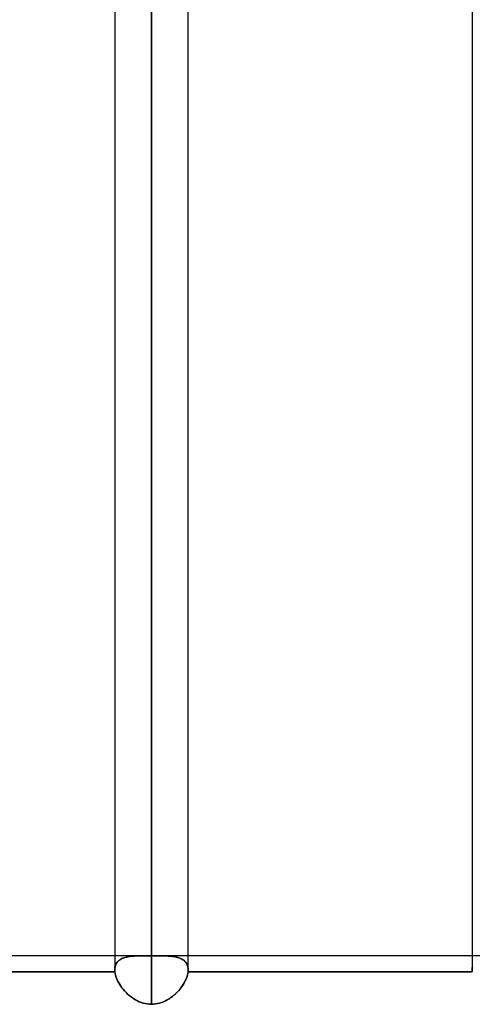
# Model space of a CAD drawing. Header units: millimetres. Extents: x -100 to 123, y -288 to 288.
# Tile 9 of 72: x 16 to 30, y -172 to -142. Entities that reach past the tile are written whole.
import ezdxf

# ---------------------------------------------------------------- set-up
doc = ezdxf.new("R2010")
doc.units = ezdxf.units.MM
doc.layers.add('MAIN-1', color=7, linetype='Continuous')
doc.layers.add('MAIN-2', color=7, linetype='Continuous')

msp = doc.modelspace()

# ---------------------------------------------------------------- linework, layer by layer
at = {"layer": 'MAIN-1'}
for p, q in [((19.175, 0), (19.175, -170.929)), ((21.435, -170.929), (21.435, 0)), ((30.175, 0), (30.175, -170.929)), ((20.305, -171.99), (20.305, 0)), ((19.175, -170.496), (10.435, -170.496)), ((30.175, -170.496), (21.435, -170.496)), ((19.179, -170.993), (10.431, -170.993)), ((19.175, -170.938), (19.175, -170.929)), ((19.175, -170.947), (19.175, -170.938)), ((19.176, -170.956), (19.175, -170.947)), ((19.176, -170.965), (19.176, -170.956)), ((19.177, -170.974), (19.176, -170.965)), ((19.178, -170.983), (19.177, -170.974)), ((19.179, -170.993), (19.178, -170.983)), ((19.186, -171.039), (19.179, -170.993)), ((21.431, -170.993), (21.424, -171.038)), ((21.432, -170.982), (21.431, -170.993)), ((30.179, -170.993), (21.431, -170.993)), ((21.433, -170.971), (21.432, -170.982)), ((21.434, -170.96), (21.433, -170.971)), ((21.435, -170.95), (21.434, -170.96)), ((21.435, -170.929), (21.435, -170.939)), ((21.435, -170.939), (21.435, -170.95)), ((30.175, -170.939), (30.175, -170.929)), ((30.175, -170.95), (30.175, -170.939)), ((30.176, -170.96), (30.175, -170.95)), ((30.177, -170.971), (30.176, -170.96)), ((30.178, -170.982), (30.177, -170.971)), ((30.179, -170.993), (30.178, -170.982)), ((19.196, -171.086), (19.186, -171.039)), ((19.211, -171.134), (19.196, -171.086)), ((19.228, -171.183), (19.211, -171.134)), ((19.249, -171.233), (19.228, -171.183)), ((19.273, -171.283), (19.249, -171.233)), ((19.3, -171.333), (19.273, -171.283)), ((21.337, -171.282), (21.31, -171.332)), ((21.361, -171.232), (21.337, -171.282)), ((21.382, -171.183), (21.361, -171.232)), ((21.4, -171.134), (21.382, -171.183)), ((21.414, -171.085), (21.4, -171.134)), ((21.424, -171.038), (21.414, -171.085)), ((19.33, -171.382), (19.3, -171.333)), ((19.363, -171.432), (19.33, -171.382)), ((19.398, -171.48), (19.363, -171.432)), ((19.436, -171.528), (19.398, -171.48)), ((19.477, -171.574), (19.436, -171.528)), ((19.519, -171.62), (19.477, -171.574)), ((21.134, -171.574), (21.091, -171.619)), ((21.174, -171.527), (21.134, -171.574)), ((21.212, -171.479), (21.174, -171.527)), ((21.248, -171.431), (21.212, -171.479)), ((21.28, -171.381), (21.248, -171.431)), ((21.31, -171.332), (21.28, -171.381)), ((19.564, -171.663), (19.519, -171.62)), ((19.611, -171.706), (19.564, -171.663)), ((19.66, -171.746), (19.611, -171.706)), ((19.711, -171.784), (19.66, -171.746)), ((19.764, -171.82), (19.711, -171.784)), ((19.818, -171.853), (19.764, -171.82)), ((19.875, -171.883), (19.818, -171.853)), ((19.933, -171.91), (19.875, -171.883)), ((19.992, -171.933), (19.933, -171.91)), ((20.677, -171.91), (20.617, -171.934)), ((20.735, -171.883), (20.677, -171.91)), ((20.792, -171.853), (20.735, -171.883)), ((20.846, -171.82), (20.792, -171.853)), ((20.899, -171.784), (20.846, -171.82)), ((20.95, -171.746), (20.899, -171.784)), ((20.999, -171.706), (20.95, -171.746)), ((21.046, -171.663), (20.999, -171.706)), ((21.091, -171.619), (21.046, -171.663)), ((20.053, -171.953), (19.992, -171.933)), ((20.115, -171.969), (20.053, -171.953)), ((20.178, -171.98), (20.115, -171.969)), ((20.241, -171.987), (20.178, -171.98)), ((20.305, -171.99), (20.241, -171.987)), ((20.368, -171.987), (20.305, -171.99)), ((20.432, -171.98), (20.368, -171.987)), ((20.494, -171.969), (20.432, -171.98)), ((20.556, -171.953), (20.494, -171.969)), ((20.617, -171.934), (20.556, -171.953))]:
    msp.add_line(p, q, dxfattribs=at)
at = {"layer": 'MAIN-2'}
for p, q in [((20.305, 0), (20.305, -170.496)), ((20.305, 0), (20.305, -171.99)), ((20.305, -170.496), (20.305, -62.596)), ((20.146, -170.496), (19.175, -170.496)), ((19.252, -170.693), (19.229, -170.725)), ((19.233, -170.718), (19.254, -170.69)), ((19.278, -170.663), (19.252, -170.693)), ((19.254, -170.69), (19.277, -170.664)), ((19.277, -170.664), (19.303, -170.641)), ((19.308, -170.637), (19.278, -170.663)), ((19.303, -170.641), (19.331, -170.62)), ((19.341, -170.613), (19.308, -170.637)), ((19.331, -170.62), (19.362, -170.6)), ((19.378, -170.592), (19.341, -170.613)), ((19.362, -170.6), (19.395, -170.583)), ((19.417, -170.573), (19.378, -170.592)), ((19.395, -170.583), (19.431, -170.568)), ((19.459, -170.557), (19.417, -170.573)), ((19.431, -170.568), (19.468, -170.554)), ((19.504, -170.544), (19.459, -170.557)), ((19.468, -170.554), (19.507, -170.543)), ((19.551, -170.532), (19.504, -170.544)), ((19.507, -170.543), (19.548, -170.533)), ((19.548, -170.533), (19.59, -170.525)), ((19.601, -170.523), (19.551, -170.532)), ((19.59, -170.525), (19.634, -170.518)), ((19.653, -170.515), (19.601, -170.523)), ((19.634, -170.518), (19.679, -170.512)), ((19.708, -170.509), (19.653, -170.515)), ((19.679, -170.512), (19.725, -170.507)), ((19.764, -170.504), (19.708, -170.509)), ((19.725, -170.507), (19.773, -170.504)), ((19.823, -170.501), (19.764, -170.504)), ((19.773, -170.504), (19.822, -170.501)), ((19.822, -170.501), (19.872, -170.499)), ((19.884, -170.499), (19.823, -170.501)), ((19.872, -170.499), (19.924, -170.498)), ((19.946, -170.497), (19.884, -170.499)), ((19.924, -170.498), (19.978, -170.497)), ((20.011, -170.496), (19.946, -170.497)), ((19.978, -170.497), (20.032, -170.496)), ((20.076, -170.496), (20.011, -170.496)), ((20.032, -170.496), (20.088, -170.496)), ((20.144, -170.496), (20.076, -170.496)), ((20.088, -170.496), (20.145, -170.496)), ((20.17, -170.496), (20.144, -170.496)), ((20.145, -170.496), (20.171, -170.496)), ((20.197, -170.496), (20.17, -170.496)), ((20.171, -170.496), (20.198, -170.496)), ((20.224, -170.496), (20.197, -170.496)), ((20.198, -170.496), (20.225, -170.496)), ((20.251, -170.496), (20.224, -170.496)), ((20.225, -170.496), (20.251, -170.496)), ((20.278, -170.496), (20.251, -170.496)), ((20.251, -170.496), (20.278, -170.496)), ((20.305, -170.496), (20.278, -170.496)), ((20.278, -170.496), (20.305, -170.496)), ((20.305, -170.496), (20.332, -170.496)), ((20.332, -170.496), (20.305, -170.496)), ((20.332, -170.496), (20.359, -170.496)), ((20.359, -170.496), (20.332, -170.496)), ((20.359, -170.496), (20.386, -170.496)), ((20.386, -170.496), (20.359, -170.496)), ((20.386, -170.496), (20.413, -170.496)), ((20.412, -170.496), (20.386, -170.496)), ((20.439, -170.496), (20.412, -170.496)), ((20.413, -170.496), (20.439, -170.496)), ((20.439, -170.496), (20.466, -170.496)), ((20.465, -170.496), (20.439, -170.496)), ((21.435, -170.496), (20.464, -170.496)), ((20.527, -170.496), (20.465, -170.496)), ((20.466, -170.496), (20.519, -170.496)), ((20.519, -170.496), (20.571, -170.496)), ((20.587, -170.496), (20.527, -170.496)), ((20.571, -170.496), (20.621, -170.497)), ((20.646, -170.497), (20.587, -170.496)), ((20.621, -170.497), (20.671, -170.497)), ((20.703, -170.498), (20.646, -170.497)), ((20.671, -170.497), (20.72, -170.499)), ((20.759, -170.5), (20.703, -170.498)), ((20.72, -170.499), (20.767, -170.5)), ((20.813, -170.502), (20.759, -170.5)), ((20.767, -170.5), (20.814, -170.502)), ((20.866, -170.506), (20.813, -170.502)), ((20.814, -170.502), (20.859, -170.505)), ((20.859, -170.505), (20.904, -170.509)), ((20.916, -170.51), (20.866, -170.506)), ((20.904, -170.509), (20.947, -170.514)), ((20.965, -170.516), (20.916, -170.51)), ((20.947, -170.514), (20.989, -170.52)), ((21.012, -170.523), (20.965, -170.516)), ((20.989, -170.52), (21.03, -170.526)), ((21.058, -170.532), (21.012, -170.523)), ((21.03, -170.526), (21.07, -170.535)), ((21.101, -170.542), (21.058, -170.532)), ((21.07, -170.535), (21.108, -170.544)), ((21.143, -170.555), (21.101, -170.542)), ((21.108, -170.544), (21.144, -170.555)), ((21.183, -170.569), (21.143, -170.555)), ((21.144, -170.555), (21.179, -170.568)), ((21.179, -170.568), (21.212, -170.582)), ((21.221, -170.586), (21.183, -170.569)), ((21.212, -170.582), (21.243, -170.598)), ((21.256, -170.605), (21.221, -170.586)), ((21.243, -170.598), (21.272, -170.615)), ((21.288, -170.626), (21.256, -170.605)), ((21.272, -170.615), (21.299, -170.634)), ((21.318, -170.65), (21.288, -170.626)), ((21.299, -170.634), (21.324, -170.656)), ((21.344, -170.676), (21.318, -170.65)), ((21.324, -170.656), (21.347, -170.679)), ((21.368, -170.705), (21.344, -170.676)), ((21.347, -170.679), (21.367, -170.704)), ((30.799, -170.496), (30.175, -170.496)), ((10.431, -170.993), (19.179, -170.993)), ((19.177, -170.883), (19.175, -170.929)), ((19.175, -170.929), (19.177, -170.889)), ((19.175, -170.929), (19.175, -170.938)), ((19.175, -170.938), (19.175, -170.947)), ((19.175, -170.947), (19.176, -170.956)), ((19.176, -170.956), (19.176, -170.965)), ((19.176, -170.965), (19.177, -170.974)), ((19.184, -170.839), (19.177, -170.883)), ((19.177, -170.889), (19.182, -170.851)), ((19.177, -170.974), (19.178, -170.983)), ((19.178, -170.983), (19.179, -170.993)), ((19.179, -170.993), (19.186, -171.038)), ((19.182, -170.851), (19.19, -170.814)), ((19.195, -170.799), (19.184, -170.839)), ((19.19, -170.814), (19.201, -170.78)), ((19.21, -170.76), (19.195, -170.799)), ((19.201, -170.78), (19.216, -170.748)), ((19.229, -170.725), (19.21, -170.76)), ((19.216, -170.748), (19.233, -170.718)), ((21.367, -170.704), (21.385, -170.73)), ((21.388, -170.736), (21.368, -170.705)), ((21.385, -170.73), (21.4, -170.759)), ((21.405, -170.77), (21.388, -170.736)), ((21.4, -170.759), (21.412, -170.789)), ((21.418, -170.806), (21.405, -170.77)), ((21.412, -170.789), (21.422, -170.821)), ((21.427, -170.845), (21.418, -170.806)), ((21.422, -170.821), (21.429, -170.856)), ((21.424, -171.039), (21.431, -170.993)), ((21.433, -170.885), (21.427, -170.845)), ((21.429, -170.856), (21.434, -170.891)), ((21.431, -170.993), (21.432, -170.982)), ((21.431, -170.993), (30.179, -170.993)), ((21.432, -170.982), (21.433, -170.971)), ((21.435, -170.928), (21.433, -170.885)), ((21.433, -170.971), (21.434, -170.96)), ((21.434, -170.891), (21.435, -170.929)), ((21.434, -170.96), (21.435, -170.949)), ((21.435, -170.939), (21.435, -170.928)), ((21.435, -170.949), (21.435, -170.939)), ((30.175, -170.929), (30.178, -170.878)), ((30.177, -170.886), (30.175, -170.929)), ((30.175, -170.929), (30.175, -170.939)), ((30.175, -170.939), (30.175, -170.95)), ((30.175, -170.95), (30.176, -170.96)), ((30.176, -170.96), (30.177, -170.971)), ((30.182, -170.846), (30.177, -170.886)), ((30.177, -170.971), (30.178, -170.982)), ((30.178, -170.878), (30.186, -170.829)), ((30.178, -170.982), (30.179, -170.993)), ((19.186, -171.038), (19.196, -171.085)), ((19.196, -171.085), (19.21, -171.133)), ((19.21, -171.133), (19.228, -171.182)), ((19.228, -171.182), (19.248, -171.231)), ((19.248, -171.231), (19.272, -171.281)), ((19.272, -171.281), (19.299, -171.331)), ((21.309, -171.333), (21.337, -171.283)), ((21.337, -171.283), (21.361, -171.233)), ((21.361, -171.233), (21.382, -171.183)), ((21.382, -171.183), (21.399, -171.134)), ((21.399, -171.134), (21.413, -171.086)), ((21.413, -171.086), (21.424, -171.039)), ((19.299, -171.331), (19.329, -171.38)), ((19.329, -171.38), (19.361, -171.429)), ((19.361, -171.429), (19.397, -171.478)), ((19.397, -171.478), (19.435, -171.525)), ((19.435, -171.525), (19.475, -171.572)), ((19.475, -171.572), (19.517, -171.618)), ((21.09, -171.621), (21.132, -171.575)), ((21.132, -171.575), (21.173, -171.529)), ((21.173, -171.529), (21.211, -171.481)), ((21.211, -171.481), (21.246, -171.432)), ((21.246, -171.432), (21.279, -171.383)), ((21.279, -171.383), (21.309, -171.333)), ((19.517, -171.618), (19.562, -171.662)), ((19.562, -171.662), (19.609, -171.704)), ((19.609, -171.704), (19.658, -171.744)), ((19.658, -171.744), (19.709, -171.783)), ((19.709, -171.783), (19.762, -171.819)), ((19.762, -171.819), (19.817, -171.852)), ((19.817, -171.852), (19.873, -171.882)), ((19.873, -171.882), (19.931, -171.909)), ((19.931, -171.909), (19.991, -171.933)), ((20.617, -171.934), (20.676, -171.911)), ((20.676, -171.911), (20.734, -171.884)), ((20.734, -171.884), (20.79, -171.854)), ((20.79, -171.854), (20.845, -171.821)), ((20.845, -171.821), (20.898, -171.785)), ((20.898, -171.785), (20.949, -171.747)), ((20.949, -171.747), (20.998, -171.707)), ((20.998, -171.707), (21.045, -171.665)), ((21.045, -171.665), (21.09, -171.621)), ((19.991, -171.933), (20.052, -171.953)), ((20.052, -171.953), (20.115, -171.969)), ((20.115, -171.969), (20.178, -171.98)), ((20.178, -171.98), (20.241, -171.987)), ((20.241, -171.987), (20.305, -171.99)), ((20.305, -171.99), (20.368, -171.987)), ((20.368, -171.987), (20.431, -171.98)), ((20.431, -171.98), (20.494, -171.969)), ((20.494, -171.969), (20.556, -171.954)), ((20.556, -171.954), (20.617, -171.934))]:
    msp.add_line(p, q, dxfattribs=at)

doc.saveas('drawing.dxf')
